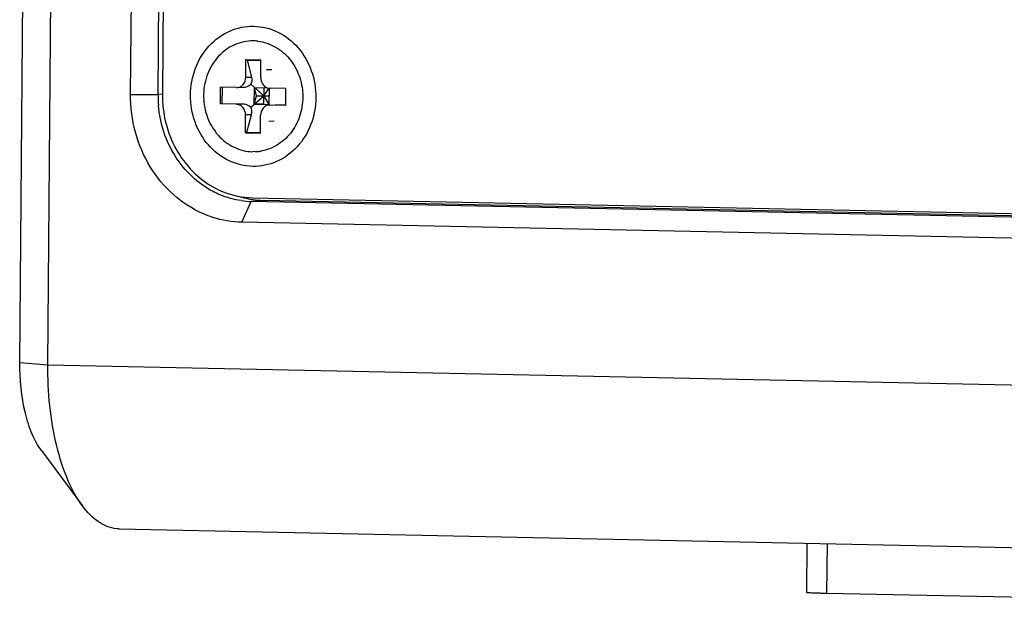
# Model space of a CAD drawing. Header units: millimetres. Extents: x 0 to 1750, y -1720 to 477.
# Tile 140 of 256: x 921 to 968, y -1030 to -1002. Entities that reach past the tile are written whole.
import ezdxf

# ---------------------------------------------------------------- set-up
doc = ezdxf.new("R2010")
doc.units = ezdxf.units.MM
doc.header["$LTSCALE"] = 92.51
for name, color, linetype in [('DE-11-072043DXF_CONTINUOUS_LINE', 7, 'CONTINUOUS'), ('DE-13-001875DXF_CONTINUOUS_LINE', 7, 'CONTINUOUS'), ('DE-17-000326DXF_CONTINUOUS_LINE', 7, 'CONTINUOUS'), ('SC-KM3X5B-JMDXF_CONTINUOUS_LINE', 7, 'CONTINUOUS')]:
    doc.layers.add(name, color=color, linetype=linetype)

msp = doc.modelspace()

# ---------------------------------------------------------------- linework, layer by layer
at = {"layer": 'DE-11-072043DXF_CONTINUOUS_LINE'}
for p, q in [((929.348, -802.227), (927.674, -1005.156)), ((931.972, -1010.094), (1001.463, -1011.54))]:
    msp.add_line(p, q, dxfattribs=at)
for points, knots in [([(931.984, -1008.595), (931.592, -1008.586), (930.786, -1008.387), (929.801, -1007.609), (929.156, -1006.485), (928.939, -1005.185), (929.176, -1003.892), (929.839, -1002.792), (930.842, -1002.053), (931.649, -1001.889), (932.039, -1001.897)], [0, 0, 0, 0, 0.118857, 0.241999, 0.370422, 0.502043, 0.633095, 0.760105, 0.881774, 1, 1, 1, 1]), ([(932.039, -1001.897), (932.432, -1001.905), (933.237, -1002.105), (934.223, -1002.883), (934.867, -1004.006), (935.084, -1005.307), (934.848, -1006.599), (934.184, -1007.7), (933.181, -1008.439), (932.375, -1008.603), (931.984, -1008.595)], [0, 0, 0, 0, 0.118857, 0.241999, 0.370422, 0.502043, 0.633095, 0.760105, 0.881774, 1, 1, 1, 1]), ([(927.674, -1005.156), (927.67, -1005.612), (927.778, -1006.525), (928.274, -1007.793), (929.067, -1008.864), (929.767, -1009.397), (930.141, -1009.601)], [0, 0, 0, 0, 0.257481, 0.511736, 0.759694, 1, 1, 1, 1]), ([(930.141, -1009.601), (930.283, -1009.678), (930.858, -1009.95), (931.498, -1010.084), (931.972, -1010.094)], [0, 0, 0, 0, 0.253763, 1, 1, 1, 1])]:
    msp.add_open_spline(points, degree=3, knots=knots, dxfattribs=at)
at = {"layer": 'DE-13-001875DXF_CONTINUOUS_LINE'}
for p, q in [((920.859, -1017.958), (922.747, -789.038)), ((922.201, -1018.07), (924.089, -789.15)), ((926.154, -1005.155), (927.827, -802.226)), ((927.464, -1005.155), (929.138, -802.226)), ((926.154, -1005.155), (927.464, -1005.155)), ((927.674, -1005.146), (927.464, -1005.155)), ((931.47, -1011.264), (931.915, -1010.269)), ((932.507, -1010.222), (931.915, -1010.269)), ((1001.407, -1011.715), (931.915, -1010.269)), ((1001.999, -1011.667), (932.507, -1010.222)), ((1000.962, -1012.71), (931.47, -1011.264)), ((920.859, -1017.958), (922.201, -1018.07)), ((922.201, -1018.07), (1007.612, -1019.847)), ((921.889, -1022.171), (923.849, -1024.811)), ((925.613, -1025.918), (1011.024, -1027.695))]:
    msp.add_line(p, q, dxfattribs=at)
for centre, radius, start, end in [((933.059, -1005.2), 5.595, 179.5383, 184.8856), ((932.602, -1006.136), 4.088, 252.1955, 264.5431), ((932, -1006.248), 4.022, 262.1257, 268.789), ((932.591, -1006.217), 4.005, 264.5827, 268.8029)]:
    msp.add_arc(centre, radius, start, end, dxfattribs=at)
for points, knots in [([(929.639, -1010.865), (929.122, -1010.643), (928.139, -1010.011), (927.014, -1008.646), (926.304, -1006.978), (926.149, -1005.763), (926.154, -1005.155)], [0, 0, 0, 0, 0.239294, 0.486823, 0.741507, 1, 1, 1, 1]), ([(930.092, -1009.797), (929.366, -1009.42), (928.088, -1008.199), (927.557, -1006.533), (927.484, -1005.676)], [0, 0, 0, 0, 0.487665, 1, 1, 1, 1]), ([(931.449, -1010.232), (931.097, -1010.184), (930.63, -1010.056), (930.199, -1009.853), (930.092, -1009.797)], [0, 0, 0, 0, 0.74736, 1, 1, 1, 1]), ([(931.47, -1011.264), (931.002, -1011.255), (930.372, -1011.148), (929.785, -1010.927), (929.639, -1010.865)], [0, 0, 0, 0, 0.747366, 1, 1, 1, 1]), ([(921.889, -1022.171), (921.712, -1021.932), (921.404, -1021.351), (920.963, -1019.95), (920.853, -1018.772), (920.859, -1017.958)], [0, 0, 0, 0, 0.203191, 0.444292, 1, 1, 1, 1]), ([(923.849, -1024.811), (923.565, -1024.429), (923.071, -1023.499), (922.367, -1021.258), (922.19, -1019.372), (922.201, -1018.07)], [0, 0, 0, 0, 0.203181, 0.444343, 1, 1, 1, 1]), ([(925.613, -1025.918), (925.291, -1025.911), (924.58, -1025.659), (924.082, -1025.125), (923.849, -1024.811)], [0, 0, 0, 0, 0.450853, 1, 1, 1, 1])]:
    msp.add_open_spline(points, degree=3, knots=knots, dxfattribs=at)
at = {"layer": 'DE-17-000326DXF_CONTINUOUS_LINE'}
for p, q in [((958.469, -1026.602), (958.449, -1028.953)), ((959.436, -1026.622), (959.417, -1029)), ((1009.501, -1030.042), (959.417, -1029))]:
    msp.add_line(p, q, dxfattribs=at)
msp.add_open_spline([(959.417, -1029), (959.347, -1028.999), (959.215, -1028.995), (959.026, -1028.99), (958.86, -1028.985), (958.72, -1028.979), (958.621, -1028.973), (958.556, -1028.969), (958.519, -1028.966), (958.49, -1028.963), (958.468, -1028.959), (958.457, -1028.957), (958.449, -1028.954), (958.449, -1028.953)], degree=3, knots=[0, 0, 0, 0, 0.214805, 0.410487, 0.582711, 0.728338, 0.844676, 0.891171, 0.929539, 0.959622, 0.981339, 0.994664, 1, 1, 1, 1], dxfattribs=at)
at = {"layer": 'SC-KM3X5B-JMDXF_CONTINUOUS_LINE'}
for p, q in [((932.034, -1002.597), (931.901, -1002.602)), ((931.661, -1004.339), (931.668, -1003.489)), ((931.738, -1003.513), (931.668, -1003.489)), ((931.668, -1003.489), (932.384, -1003.504)), ((931.738, -1003.513), (932.383, -1003.527)), ((931.943, -1004.327), (931.738, -1003.513)), ((932.377, -1004.354), (932.384, -1003.504)), ((932.909, -1003.978), (932.652, -1003.988)), ((931.661, -1004.339), (931.943, -1004.327)), ((930.443, -1005.613), (930.45, -1004.813)), ((931.21, -1004.829), (930.45, -1004.813)), ((930.537, -1005.611), (930.544, -1004.811)), ((931.21, -1004.829), (931.235, -1004.828)), ((931.235, -1004.829), (931.524, -1004.817)), ((931.901, -1004.674), (932.526, -1005.224)), ((932.062, -1005.621), (932.068, -1004.821)), ((932.068, -1004.821), (932.684, -1004.834)), ((932.168, -1005.217), (932.068, -1004.821)), ((932.523, -1005.624), (932.529, -1004.824)), ((932.526, -1005.224), (932.771, -1004.856)), ((932.777, -1005.636), (932.784, -1004.862)), ((933.58, -1004.878), (932.82, -1004.863)), ((933.574, -1005.678), (933.58, -1004.878)), ((930.537, -1005.611), (930.443, -1005.613)), ((931.485, -1005.617), (930.537, -1005.611)), ((931.892, -1005.766), (932.526, -1005.224)), ((932.062, -1005.621), (932.168, -1005.217)), ((932.168, -1005.217), (932.781, -1005.229)), ((932.792, -1005.661), (932.526, -1005.224)), ((931.204, -1005.629), (930.443, -1005.613)), ((931.485, -1005.617), (931.204, -1005.629)), ((932.523, -1005.624), (932.062, -1005.621)), ((932.062, -1005.621), (932.777, -1005.636)), ((932.788, -1005.663), (933.077, -1005.651)), ((932.813, -1005.662), (932.788, -1005.663)), ((932.813, -1005.662), (933.095, -1005.651)), ((933.574, -1005.678), (932.813, -1005.662)), ((933.077, -1005.651), (933.095, -1005.651)), ((933.574, -1005.673), (933.095, -1005.651)), ((931.64, -1006.988), (931.647, -1006.138)), ((931.929, -1006.126), (931.647, -1006.138)), ((931.709, -1006.957), (931.929, -1006.126)), ((932.355, -1007.003), (932.362, -1006.153)), ((933.007, -1006.435), (932.754, -1006.445)), ((931.64, -1006.988), (931.709, -1006.957)), ((931.64, -1006.988), (932.355, -1007.003)), ((931.709, -1006.957), (932.356, -1006.971)), ((932.123, -1007.89), (931.99, -1007.895))]:
    msp.add_line(p, q, dxfattribs=at)
for centre, radius, start, end in [((931.991, -1004.639), 2.043, 86.7503, 88.8052), ((931.988, -1004.684), 2.088, 83.1263, 86.7445), ((932.828, -1004.473), 0.39, 263.4094, 268.7879), ((932.029, -1005.786), 2.11, 272.5401, 278.192), ((932.024, -1005.743), 2.153, 278.1814, 280.6464)]:
    msp.add_arc(centre, radius, start, end, dxfattribs=at)
for centre, major_axis, ratio, start_param, end_param in [((931.496, -1004.318), (-0.342, 0.425), 0.739031, -2.911397, -2.125999), ((931.496, -1004.318), (0.576, -0.001), 0.867308, -1.519942, -0.790687), ((931.481, -1006.117), (0.576, -0.001), 0.867308, 0.78011, 1.565508), ((931.481, -1006.117), (0.329, 0.441), 0.75113, -1.078761, -0.293363)]:
    msp.add_ellipse(centre, major_axis=major_axis, ratio=ratio, start_param=start_param, end_param=end_param, dxfattribs=at)
for points, knots in [([(931.901, -1002.598), (931.597, -1002.612), (930.977, -1002.776), (930.224, -1003.388), (929.74, -1004.264), (929.583, -1005.273), (929.775, -1006.278), (930.288, -1007.142), (931.061, -1007.735), (931.685, -1007.889), (931.99, -1007.895)], [0, 0, 0, 0, 0.118416, 0.240654, 0.367953, 0.499049, 0.630437, 0.758426, 0.88146, 1, 1, 1, 1]), ([(932.238, -1002.611), (932.522, -1002.645), (933.091, -1002.833), (933.784, -1003.42), (934.247, -1004.231), (934.431, -1005.165), (934.312, -1006.109), (933.907, -1006.949), (933.258, -1007.582), (932.702, -1007.806), (932.421, -1007.859)], [0, 0, 0, 0, 0.118856, 0.241902, 0.369524, 0.500267, 0.63091, 0.758368, 0.881122, 1, 1, 1, 1]), ([(931.235, -1004.829), (931.292, -1004.826), (931.406, -1004.796), (931.595, -1004.648), (931.66, -1004.46), (931.661, -1004.339)], [0, 0, 0, 0, 0.239378, 0.48614, 1, 1, 1, 1]), ([(932.377, -1004.354), (932.376, -1004.456), (932.43, -1004.661), (932.593, -1004.801), (932.684, -1004.836)], [0, 0, 0, 0, 0.514324, 1, 1, 1, 1]), ([(931.647, -1006.138), (931.648, -1006.012), (931.58, -1005.814), (931.382, -1005.66), (931.262, -1005.63), (931.204, -1005.629)], [0, 0, 0, 0, 0.513973, 0.761539, 1, 1, 1, 1]), ([(932.788, -1005.663), (932.732, -1005.665), (932.617, -1005.695), (932.428, -1005.844), (932.363, -1006.032), (932.362, -1006.153)], [0, 0, 0, 0, 0.239378, 0.48614, 1, 1, 1, 1])]:
    msp.add_open_spline(points, degree=3, knots=knots, dxfattribs=at)
msp.add_open_spline([(932.684, -1004.836), (932.716, -1004.848), (932.749, -1004.856), (932.783, -1004.86)], degree=3, dxfattribs=at)

doc.saveas('drawing.dxf')
